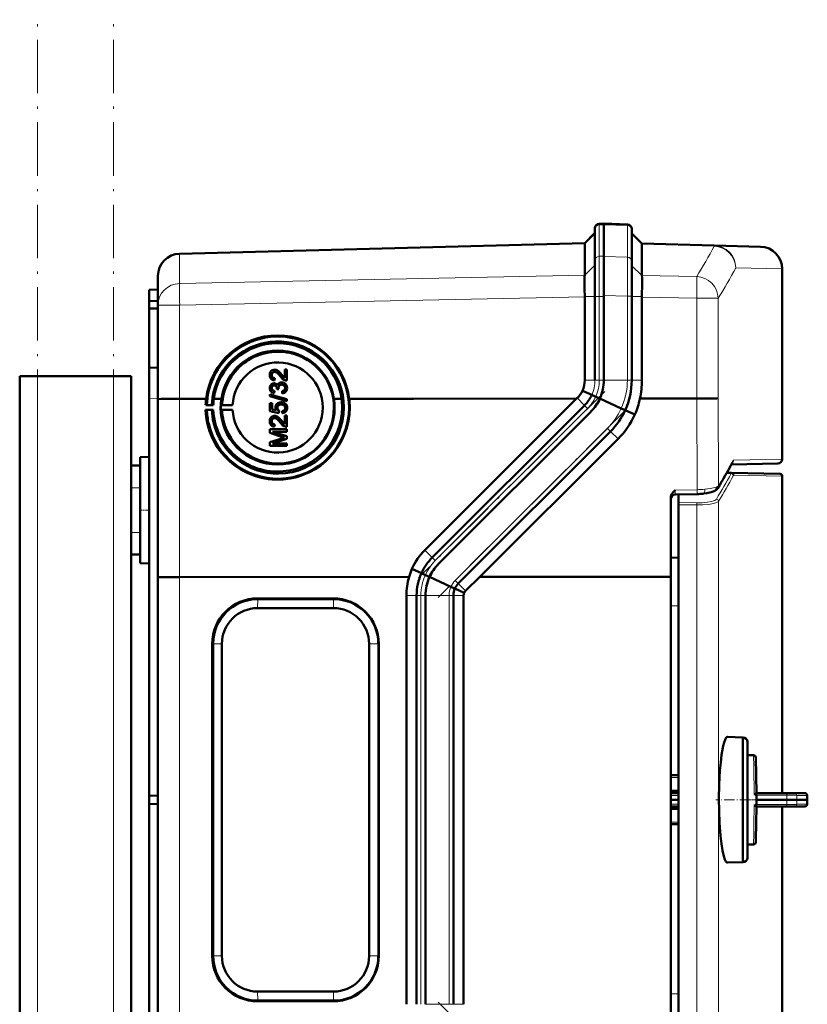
# Model space of a CAD drawing. Extents: x -1976 to 2357, y -1844 to 653.
# Tile 49 of 56: x 597 to 773, y 313 to 534. Entities that reach past the tile are written whole.
import ezdxf

# ---------------------------------------------------------------- set-up
doc = ezdxf.new("R2010")
doc.units = 0
doc.linetypes.add('DASHDOT', pattern=[18.5, 12, -3, 0.5, -3])

msp = doc.modelspace()

# ---------------------------------------------------------------- linework, layer by layer
at = {"color": 7, "linetype": 'DASHDOT', "lineweight": 18}
for p, q in [((600.57, -426.38), (600.57, 533.62)), ((617.57, -426.38), (617.57, 533.62)), ((727.75, 450.22), (685.96, 408.43)), ((732.17, 445.8), (690.38, 404.01)), ((732.17, 271.43), (690.38, 313.22))]:
    msp.add_line(p, q, dxfattribs=at)
at = {"color": 7, "lineweight": 50}
for p, q in [((725.57, 486.83), (725.57, 486.62)), ((725.57, 486.62), (725.57, 479.56)), ((727.57, 487.87), (726.53, 487.83)), ((727.56, 487.87), (727.56, 487.63)), ((732.85, 487.68), (727.56, 487.87)), ((727.56, 487.63), (727.56, 480.53)), ((727.57, 487.87), (727.57, 487.63)), ((727.57, 487.63), (727.57, 480.57)), ((733.81, 486.68), (733.81, 486.48)), ((733.81, 486.48), (733.81, 479.41)), ((723.27, 483.5), (725.57, 485.8)), ((736.1, 483.39), (733.81, 485.68)), ((632.43, 481.13), (723.27, 483.5)), ((723.27, 483.38), (723.27, 476.34)), ((736.1, 483.39), (752.3, 482.97)), ((736.1, 483.27), (736.1, 476.25)), ((736.1, 483.27), (736.1, 483.27)), ((752.3, 482.97), (762.69, 482.7)), ((725.57, 479.56), (725.57, 471.56)), ((727.56, 471.76), (727.56, 480.53)), ((727.57, 480.57), (727.57, 471.56)), ((733.81, 471.62), (733.81, 479.41)), ((767.56, 435.04), (767.56, 477.7)), ((627.57, 469.58), (627.57, 476.13)), ((723.26, 476.32), (723.25, 476.02)), ((723.26, 476.32), (723.27, 476.34)), ((625.57, 473.05), (627.57, 473.12)), ((625.57, 473.05), (625.57, 470.45)), ((723.24, 473.16), (723.26, 471.56)), ((625.57, 470.45), (627.57, 470.55)), ((625.57, 470.45), (625.57, 468.85)), ((723.27, 471.47), (723.26, 471.56)), ((723.27, 471.47), (723.27, 452.76)), ((725.57, 471.56), (725.57, 452.76)), ((727.56, 471.76), (727.56, 452.76)), ((727.57, 471.56), (727.57, 452.76)), ((733.81, 471.62), (733.81, 452.76)), ((736.1, 471.38), (736.1, 471.56)), ((736.1, 471.38), (736.1, 452.76)), ((625.57, 468.85), (625.57, 455.55)), ((625.57, 468.85), (627.57, 468.82)), ((627.57, 448.52), (627.57, 469.58)), ((625.57, 455.55), (627.57, 455.62)), ((625.57, 448.55), (625.57, 455.55)), ((654.09, 455.06), (654.09, 455.06)), ((655.99, 453.29), (655.99, 455.17)), ((655.99, 455.17), (656.48, 455.17)), ((656.48, 455.17), (656.48, 452.65)), ((656.48, 455.17), (656.49, 455.17)), ((656.49, 455.17), (656.49, 452.65)), ((596.57, -132.23), (596.57, 453.62)), ((600.57, 453.62), (596.57, 453.62)), ((617.57, 453.62), (600.57, 453.62)), ((621.57, 453.62), (617.57, 453.62)), ((621.57, 433.62), (621.57, 453.62)), ((653.08, 453.93), (653.09, 453.92)), ((653.37, 452.77), (653.38, 452.77)), ((653.7, 454.63), (653.71, 454.63)), ((653.77, 453.2), (653.72, 452.7)), ((653.78, 453.19), (653.73, 452.7)), ((653.77, 453.2), (653.78, 453.19)), ((655.28, 454.05), (655.99, 453.29)), ((655.28, 454.05), (655.28, 454.05)), ((653.08, 450.98), (653.09, 450.98)), ((653.63, 451.57), (653.64, 451.56)), ((653.72, 452.7), (653.73, 452.7)), ((653.87, 452.02), (653.88, 452.02)), ((654.21, 450.77), (654.22, 450.84)), ((654.66, 450.72), (654.21, 450.77)), ((654.21, 450.77), (654.22, 450.77)), ((654.67, 450.72), (654.22, 450.77)), ((654.61, 451.04), (654.61, 451.04)), ((654.66, 450.72), (654.67, 450.72)), ((655.32, 451.76), (655.33, 451.76)), ((655.71, 452.2), (655.72, 452.2)), ((656.14, 452.71), (656.15, 452.7)), ((656.48, 452.65), (656.49, 452.65)), ((656.53, 450.99), (656.54, 450.99)), ((625.57, 448.55), (625.57, 359.55)), ((627.57, 408.53), (627.57, 448.52)), ((632.43, 448.58), (635.34, 448.58)), ((635.34, 448.6), (635.34, 448.58)), ((638.38, 448.6), (635.34, 448.6)), ((636, 448.58), (638.38, 448.59)), ((636, 448.58), (638.38, 448.58)), ((640.1, 448.6), (641.79, 448.6)), ((640.1, 448.59), (641.79, 448.59)), ((640.1, 448.58), (641.79, 448.58)), ((652.63, 449.55), (656.48, 448.47)), ((652.63, 449.15), (652.63, 449.55)), ((656.48, 448.06), (652.63, 449.15)), ((652.63, 449.15), (652.64, 449.14)), ((656.49, 448.06), (652.64, 449.14)), ((653.4, 449.89), (653.4, 449.89)), ((653.67, 450.33), (653.62, 449.84)), ((653.62, 449.84), (653.63, 449.83)), ((653.68, 450.33), (653.63, 449.84)), ((653.67, 450.33), (653.68, 450.33)), ((655.45, 449.79), (655.4, 450.28)), ((655.45, 449.79), (655.46, 449.79)), ((656.48, 448.47), (656.48, 448.06)), ((656.48, 448.47), (656.49, 448.47)), ((656.49, 448.47), (656.49, 448.06)), ((667.03, 448.6), (668.73, 448.6)), ((668.73, 448.6), (667.03, 448.6)), ((667.04, 448.58), (668.73, 448.58)), ((668.73, 448.6), (668.73, 448.6)), ((670.44, 448.6), (676.62, 448.6)), ((670.44, 448.6), (684.86, 448.6)), ((670.45, 448.58), (676.62, 448.58)), ((676.62, 448.58), (676.62, 448.6)), ((684.86, 448.6), (721.41, 448.61)), ((687.42, 414.62), (721.41, 448.61)), ((721.41, 448.61), (721.56, 448.76)), ((724.85, 449.44), (722.75, 450.4)), ((725.74, 449.05), (724.86, 449.44)), ((726.68, 448.62), (725.74, 449.04)), ((731.46, 446.43), (726.65, 448.62)), ((735.63, 448.62), (748.38, 448.62)), ((638.54, 447.16), (638.27, 447.13)), ((638.27, 447.13), (639.98, 447.13)), ((639.65, 447.15), (638.54, 447.16)), ((639.98, 447.13), (639.65, 447.15)), ((641.95, 447.15), (641.7, 447.13)), ((641.7, 447.13), (644.32, 447.13)), ((644.32, 447.13), (641.95, 447.15)), ((652.68, 447.62), (653.18, 447.62)), ((652.68, 445.79), (652.68, 447.62)), ((653.18, 447.62), (653.18, 446.19)), ((653.18, 447.62), (653.18, 447.61)), ((653.18, 447.61), (653.18, 446.19)), ((653.18, 446.19), (654.17, 446)), ((654.36, 446.55), (654.37, 446.54)), ((655.19, 447.32), (655.2, 447.32)), ((655.66, 447.74), (655.67, 447.73)), ((656.07, 447.52), (656.07, 447.52)), ((656.48, 448.06), (656.49, 448.06)), ((656.53, 446.54), (656.54, 446.54)), ((723.22, 447.1), (689.08, 412.96)), ((732.34, 446.03), (731.46, 446.43)), ((638.26, 446.12), (638.54, 446.06)), ((639.98, 446.12), (638.26, 446.12)), ((638.54, 446.06), (639.65, 446.08)), ((639.65, 446.08), (639.98, 446.12)), ((641.7, 446.13), (641.95, 446.07)), ((644.32, 446.13), (641.7, 446.13)), ((641.95, 446.07), (644.32, 446.13)), ((654.66, 445.39), (652.68, 445.79)), ((652.68, 445.79), (652.69, 445.79)), ((654.67, 445.39), (652.69, 445.79)), ((653.7, 444.26), (653.71, 444.25)), ((654.09, 444.69), (654.09, 444.68)), ((654.71, 445.89), (654.66, 445.39)), ((654.66, 445.39), (654.67, 445.39)), ((654.72, 445.88), (654.67, 445.39)), ((654.71, 445.89), (654.72, 445.88)), ((655.45, 445.34), (655.4, 445.84)), ((655.45, 445.34), (655.46, 445.34)), ((655.99, 442.92), (655.99, 444.8)), ((655.99, 444.8), (656.48, 444.8)), ((656.48, 444.8), (656.48, 442.28)), ((656.48, 444.8), (656.49, 444.8)), ((656.49, 444.8), (656.49, 442.28)), ((724.63, 445.69), (690.49, 411.55)), ((724.64, 445.69), (690.49, 411.55)), ((734.52, 445.04), (732.35, 446.03)), ((652.63, 441.74), (656.48, 441.74)), ((652.63, 440.93), (652.63, 441.74)), ((653.08, 443.55), (653.09, 443.55)), ((653.37, 442.4), (653.38, 442.4)), ((653.77, 442.82), (653.72, 442.33)), ((653.72, 442.33), (653.73, 442.33)), ((653.78, 442.82), (653.73, 442.33)), ((653.77, 442.82), (653.78, 442.82)), ((655.28, 443.68), (655.99, 442.92)), ((655.28, 443.68), (655.28, 443.68)), ((656.14, 442.33), (656.15, 442.33)), ((656.48, 442.28), (656.49, 442.28)), ((656.48, 441.74), (656.48, 441.2)), ((656.48, 441.74), (656.49, 441.74)), ((656.49, 441.74), (656.49, 441.19)), ((655.29, 440.08), (652.63, 440.93)), ((652.63, 440.93), (652.64, 440.93)), ((652.63, 438.85), (655.34, 439.71)), ((655.3, 440.07), (652.64, 440.93)), ((656.48, 441.2), (653.23, 441.19)), ((656.49, 441.19), (653.23, 441.19)), ((653.23, 441.19), (656.48, 440.17)), ((656.49, 439.6), (653.23, 438.57)), ((656.48, 439.6), (653.23, 438.58)), ((655.29, 440.08), (655.3, 440.07)), ((656.48, 441.2), (656.49, 441.19)), ((656.48, 440.17), (656.48, 439.6)), ((656.48, 440.17), (656.49, 440.17)), ((656.48, 439.6), (656.49, 439.6)), ((656.49, 440.17), (656.49, 439.6)), ((729.05, 441.27), (694.91, 407.13)), ((730.74, 439.58), (699.78, 408.62)), ((652.63, 438.03), (652.63, 438.85)), ((656.48, 438.03), (652.63, 438.03)), ((652.63, 438.03), (652.64, 438.03)), ((656.49, 438.03), (652.64, 438.03)), ((653.23, 438.58), (656.48, 438.58)), ((656.48, 438.58), (656.48, 438.03)), ((656.48, 438.58), (656.49, 438.58)), ((656.48, 438.03), (656.49, 438.03)), ((656.49, 438.58), (656.49, 438.03)), ((623.57, 435.51), (625.57, 435.56)), ((623.57, 435.51), (625.57, 435.56)), ((623.57, 411.72), (623.57, 435.51)), ((621.57, 433.62), (623.57, 433.62)), ((621.57, 428.62), (621.57, 433.62)), ((623.57, 428.62), (623.57, 433.62)), ((766.58, 434.04), (756.15, 433.85)), ((755.12, 431.96), (756.22, 431.94)), ((756.22, 431.94), (767.07, 431.75)), ((767.57, 431.25), (767.57, 360.13)), ((621.57, 428.62), (621.57, 418.62)), ((623.57, 428.62), (623.57, 418.62)), ((742.56, 408.64), (742.56, 426.35)), ((743.54, 427.09), (748.45, 427.21)), ((744.28, 427.11), (744.28, 425.32)), ((744.28, 424.83), (744.28, 425.32)), ((744.28, 424.83), (744.28, 292.42)), ((621.57, 413.62), (621.57, 418.62)), ((623.57, 413.62), (623.57, 418.62)), ((621.57, 303.62), (621.57, 413.62)), ((621.57, 413.62), (623.57, 413.62)), ((623.57, 411.72), (625.57, 411.67)), ((742.56, 412.94), (744.28, 412.95)), ((683.88, 408.61), (632.43, 408.6)), ((686.65, 409.45), (684.51, 410.42)), ((687.53, 409.05), (686.65, 409.45)), ((688.47, 408.62), (687.53, 409.05)), ((693.26, 406.43), (688.45, 408.62)), ((699.78, 408.62), (696.54, 405.5)), ((742.56, 408.64), (699.78, 408.62)), ((742.56, 308.6), (742.56, 408.64)), ((627.57, 308.7), (627.57, 408.53)), ((694.14, 406.03), (693.26, 406.43)), ((683.27, 312.76), (683.27, 404.47)), ((685.57, 404.47), (685.57, 312.76)), ((687.56, 312.76), (687.56, 404.47)), ((687.57, 404.47), (687.57, 312.76)), ((693.81, 312.76), (693.81, 404.47)), ((696.23, 405.08), (694.14, 406.03)), ((696.1, 404.47), (696.1, 312.76)), ((649.9, 403.8), (666.9, 403.8)), ((666.96, 403.65), (649.97, 403.65)), ((649.92, 401.63), (666.91, 401.63)), ((639.72, 323.62), (639.72, 393.62)), ((639.94, 323.62), (639.94, 393.62)), ((641.91, 393.62), (641.91, 323.62)), ((674.92, 393.62), (674.92, 323.62)), ((676.99, 323.62), (676.99, 393.62)), ((677.08, 393.62), (677.08, 323.62)), ((755.29, 372.72), (758.74, 372.63)), ((758.74, 368.66), (758.74, 372.63)), ((759.74, 371.63), (759.74, 345.63)), ((759.74, 368.63), (759.74, 371.63)), ((758.74, 344.63), (758.74, 368.66)), ((761.13, 368.63), (759.74, 368.63)), ((761.76, 360.13), (761.63, 368.13)), ((744.28, 364.13), (742.56, 364.13)), ((744.28, 360.63), (742.56, 360.63)), ((742.56, 360.13), (744.28, 360.13)), ((761.57, 359.99), (761.69, 360.08)), ((768.52, 360.13), (761.76, 360.13)), ((768.52, 360.13), (770.31, 360.13)), ((772.62, 360.13), (770.31, 360.13)), ((625.57, 359.55), (627.57, 359.62)), ((625.57, 357.69), (625.57, 359.55)), ((744.28, 358.63), (742.56, 358.63)), ((761.79, 359.68), (761.77, 358.63)), ((768.57, 358.63), (761.77, 358.63)), ((761.79, 357.57), (761.77, 358.63)), ((770.81, 358.63), (768.57, 358.63)), ((770.81, 358.63), (773.15, 358.63)), ((773.18, 358.63), (773.15, 358.63)), ((625.57, 268.68), (625.57, 357.69)), ((625.57, 357.69), (627.57, 357.62)), ((742.56, 357.13), (744.28, 357.13)), ((744.28, 356.62), (742.56, 356.62)), ((761.76, 357.13), (761.64, 349.71)), ((768.52, 357.13), (761.76, 357.13)), ((767.57, 357.13), (767.57, 286)), ((768.52, 357.13), (770.31, 357.13)), ((772.62, 357.13), (770.31, 357.13)), ((772.62, 357.13), (772.65, 357.13)), ((744.28, 353.13), (742.56, 353.13)), ((761.64, 349.71), (761.63, 349.12)), ((759.74, 348.63), (761.13, 348.63)), ((759.74, 345.63), (759.74, 348.63)), ((755.25, 344.54), (755.29, 344.54)), ((758.74, 344.63), (755.29, 344.54)), ((666.91, 315.61), (649.92, 315.61)), ((666.9, 313.43), (649.9, 313.43)), ((649.97, 313.58), (666.96, 313.58))]:
    msp.add_line(p, q, dxfattribs=at)
at = {"color": 7, "lineweight": 18}
for p, q in [((726.53, 487.83), (726.53, 487.59)), ((726.53, 487.59), (727.57, 487.63)), ((726.53, 487.59), (726.53, 480.54)), ((732.85, 487.45), (727.56, 487.63)), ((732.85, 487.68), (732.85, 487.45)), ((732.85, 487.45), (732.85, 480.38)), ((723.27, 483.38), (725.57, 485.62)), ((736.1, 483.27), (733.81, 485.5)), ((723.27, 483.38), (632.43, 481)), ((752.3, 482.84), (736.1, 483.27)), ((632.43, 481.13), (632.43, 481)), ((632.43, 474.45), (632.43, 481)), ((727.57, 480.57), (726.53, 480.54)), ((726.53, 480.54), (726.53, 471.56)), ((727.56, 480.53), (732.85, 480.38)), ((723.26, 476.32), (725.57, 478.56)), ((736.1, 476.21), (733.81, 478.44)), ((767.56, 477.7), (757.14, 477.97)), ((632.43, 474.45), (723.27, 476.34)), ((736.1, 476.25), (748.38, 476)), ((723.27, 471.47), (632.43, 469.58)), ((723.26, 471.56), (725.57, 471.56)), ((725.57, 471.56), (726.53, 471.56)), ((726.53, 471.56), (726.53, 452.76)), ((726.53, 471.56), (727.57, 471.56)), ((732.85, 471.62), (727.56, 471.76)), ((732.85, 471.62), (732.85, 452.76)), ((732.85, 471.62), (733.81, 471.62)), ((736.1, 471.56), (733.81, 471.56)), ((748.38, 471.13), (736.1, 471.38)), ((748.38, 448.62), (748.38, 471.13)), ((753.2, 471.13), (748.38, 471.13)), ((753.2, 471.13), (753.2, 448.69)), ((632.43, 469.58), (627.57, 469.58)), ((632.43, 448.58), (632.43, 469.58)), ((600.57, -132.23), (600.57, 453.62)), ((617.57, -132.23), (617.57, 453.62)), ((725.57, 452.76), (723.27, 452.76)), ((725.57, 452.76), (726.53, 452.76)), ((726.53, 452.76), (727.57, 452.76)), ((732.85, 452.76), (727.56, 452.76)), ((732.85, 452.76), (733.81, 452.76)), ((736.1, 452.76), (733.81, 452.76)), ((627.57, 448.62), (625.57, 448.55)), ((632.43, 408.6), (632.43, 448.58)), ((723.22, 447.1), (721.56, 448.76)), ((724.85, 449.44), (724.85, 449.44)), ((748.45, 428.18), (748.38, 448.62)), ((753.2, 448.69), (753.27, 429.07)), ((723.9, 446.42), (689.76, 412.28)), ((723.22, 447.1), (723.9, 446.42)), ((732.35, 446.03), (732.34, 446.03)), ((728.37, 441.95), (694.23, 407.81)), ((728.37, 441.95), (729.05, 441.27)), ((730.74, 439.58), (729.05, 441.27)), ((756.63, 434.85), (767.56, 435.04)), ((756.09, 431.81), (755.05, 431.83)), ((767.57, 431.25), (756.71, 431.44)), ((621.57, 428.62), (623.57, 428.62)), ((743.54, 428.07), (748.45, 428.18)), ((744.28, 425.32), (748.41, 425.26)), ((748.41, 424.77), (744.28, 424.83)), ((748.41, 292.48), (748.41, 424.77)), ((753.27, 425.59), (753.27, 291.66)), ((621.57, 418.62), (623.57, 418.62)), ((689.08, 412.96), (687.42, 414.62)), ((689.08, 412.96), (689.76, 412.28)), ((632.43, 308.64), (632.43, 408.6)), ((686.65, 409.45), (686.65, 409.45)), ((694.23, 407.81), (694.91, 407.13)), ((696.54, 405.5), (694.91, 407.13)), ((685.57, 404.47), (683.27, 404.47)), ((685.57, 404.47), (686.53, 404.47)), ((686.53, 404.47), (686.53, 312.76)), ((687.57, 404.47), (686.53, 404.47)), ((692.85, 404.47), (687.56, 404.47)), ((692.85, 312.76), (692.85, 404.47)), ((692.85, 404.47), (693.81, 404.47)), ((696.1, 404.47), (693.81, 404.47)), ((694.14, 406.03), (694.14, 406.03)), ((649.97, 403.65), (649.9, 403.8)), ((649.92, 401.63), (649.97, 403.65)), ((666.96, 403.65), (666.9, 403.8)), ((666.96, 403.65), (666.91, 401.63)), ((744.28, 402.15), (742.56, 402.14)), ((639.94, 393.62), (639.72, 393.62)), ((639.94, 393.62), (641.91, 393.62)), ((676.99, 393.62), (674.92, 393.62)), ((677.08, 393.62), (676.99, 393.62)), ((761.17, 366.13), (761.13, 368.63)), ((761.21, 363.31), (761.17, 366.13)), ((742.56, 363.63), (744.28, 363.63)), ((761.23, 362.49), (761.21, 363.31)), ((761.25, 360.77), (761.23, 362.49)), ((761.26, 360.33), (761.25, 360.77)), ((761.27, 359.88), (761.26, 360.33)), ((742.56, 359.63), (744.28, 359.63)), ((768.57, 359.69), (761.78, 359.68)), ((770.81, 359.63), (773.12, 359.63)), ((742.56, 357.62), (744.28, 357.62)), ((761.25, 356.48), (761.21, 353.94)), ((761.26, 356.92), (761.25, 356.48)), ((761.27, 357.37), (761.26, 356.92)), ((768.57, 357.56), (761.78, 357.57)), ((770.81, 357.62), (773.12, 357.62)), ((742.56, 353.62), (744.28, 353.62)), ((761.21, 353.94), (761.17, 351.12)), ((761.17, 351.12), (761.13, 348.63)), ((639.94, 323.62), (639.72, 323.62)), ((641.91, 323.62), (639.94, 323.62)), ((676.99, 323.62), (674.92, 323.62)), ((676.99, 323.62), (677.08, 323.62)), ((649.97, 313.58), (649.92, 315.61)), ((666.91, 315.61), (666.96, 313.58)), ((742.56, 315.11), (744.28, 315.1)), ((649.97, 313.58), (649.9, 313.43)), ((666.96, 313.58), (666.9, 313.43)), ((692.85, 312.76), (687.56, 312.76)), ((692.85, 312.76), (693.81, 312.76)), ((696.1, 312.76), (693.81, 312.76))]:
    msp.add_line(p, q, dxfattribs=at)
at = {"color": 7, "linetype": 'DASHDOT', "lineweight": 18, "ltscale": 0.060001}
for p, q in [((621.37, 428.62), (623.77, 428.62)), ((623.37, 423.62), (625.77, 423.62)), ((621.37, 418.62), (623.77, 418.62))]:
    msp.add_line(p, q, dxfattribs=at)
at = {"color": 7, "linetype": 'DASHDOT', "lineweight": 18, "ltscale": 0.192111}
msp.add_line((760.38, 358.63), (752.7, 358.63), dxfattribs=at)
at = {"color": 7, "linetype": 'DASHDOT', "lineweight": 18, "ltscale": 0.061557}
msp.add_line((759.54, 358.63), (762, 358.63), dxfattribs=at)
at = {"color": 7, "linetype": 'DASHDOT', "lineweight": 18, "ltscale": 0.204493}
for p, q in [((769.25, 358.76), (761.07, 358.61)), ((769.25, 358.49), (761.07, 358.64))]:
    msp.add_line(p, q, dxfattribs=at)
at = {"color": 7, "lineweight": 18}
for points in [[(732.85, 480.38), (732.86, 477.26), (732.85, 471.62)], [(750.17, 428.28), (751.4, 428.43), (752.16, 428.58), (752.74, 428.75)], [(752.74, 428.75), (753.08, 428.91), (753.27, 429.07)], [(743.54, 428.07), (743.53, 427.19), (743.53, 427.11), (743.54, 427.1), (743.54, 427.1), (743.54, 427.09)], [(748.41, 425.26), (749.63, 425.28), (750.8, 425.39), (751.76, 425.57), (752.14, 425.68), (752.44, 425.8), (752.66, 425.94), (752.78, 426.08)], [(753.27, 425.59), (753.16, 425.47), (752.98, 425.36), (752.62, 425.21), (752.16, 425.09), (751.04, 424.9), (749.75, 424.79), (748.41, 424.77)], [(689.76, 412.28), (689.23, 411.71), (688.74, 411.1), (688.3, 410.46), (687.89, 409.77), (687.53, 409.05)], [(768.57, 359.69), (768.55, 360.05), (768.53, 360.11), (768.53, 360.12), (768.53, 360.12), (768.52, 360.13), (768.52, 360.13)], [(768.57, 359.69), (770.05, 359.67), (770.63, 359.65), (770.81, 359.63)], [(768.57, 357.56), (768.55, 357.2), (768.53, 357.14), (768.53, 357.13), (768.53, 357.13), (768.52, 357.13), (768.52, 357.13)], [(770.04, 357.58), (770.77, 357.61), (770.81, 357.62)]]:
    msp.add_lwpolyline(points, dxfattribs=at)
at = {"color": 7, "lineweight": 50}
for points in [[(736.1, 471.56), (736.17, 474.54), (736.14, 475.76), (736.1, 476.21)], [(669.26, 446.62), (669.19, 448.03), (668.99, 449.42), (668.7, 450.63), (668.32, 451.82), (667.95, 452.69), (667.39, 453.82), (666.65, 455.01), (665.92, 455.98), (665.38, 456.61), (664.44, 457.55), (663.44, 458.38), (662.26, 459.2), (661.32, 459.73), (660.16, 460.28), (658.84, 460.76), (657.48, 461.11), (656.57, 461.27), (655.24, 461.4), (653.9, 461.41), (652.81, 461.33), (651.51, 461.13), (650.57, 460.91), (649.66, 460.63), (649.06, 460.41), (648.41, 460.14), (647.27, 459.57), (646.79, 459.29), (645.58, 458.47), (644.46, 457.54), (643.56, 456.64), (642.74, 455.67), (642.19, 454.91), (641.47, 453.73), (640.85, 452.48), (640.4, 451.3), (640.06, 450.1), (639.82, 448.86), (639.71, 448), (639.65, 447.15)], [(652.63, 453.94), (652.67, 454.29), (652.8, 454.63), (652.97, 454.84), (653.19, 455), (653.53, 455.11), (653.7, 455.12)], [(654.09, 455.06), (654.33, 454.95), (654.59, 454.77), (655, 454.37), (655.28, 454.05)], [(654.09, 455.06), (654.37, 454.92), (654.74, 454.63), (655.07, 454.29), (655.28, 454.05)], [(653.37, 452.77), (653.11, 452.9), (652.89, 453.1), (652.74, 453.36), (652.67, 453.57), (652.63, 453.94)], [(653.7, 454.63), (653.49, 454.59), (653.31, 454.49), (653.18, 454.33), (653.1, 454.13), (653.08, 453.93)], [(653.08, 453.93), (653.14, 453.58), (653.23, 453.43), (653.36, 453.31), (653.52, 453.23)], [(653.71, 454.63), (653.5, 454.59), (653.36, 454.51), (653.22, 454.38), (653.14, 454.23), (653.09, 453.92)], [(653.09, 453.92), (653.11, 453.7), (653.17, 453.53), (653.34, 453.33), (653.53, 453.23)], [(655.04, 453.59), (654.75, 453.94), (654.43, 454.26), (654.2, 454.45), (653.93, 454.59)], [(656.14, 452.71), (655.88, 452.82), (655.53, 453.07), (655.04, 453.59)], [(655.28, 454.05), (655.68, 453.57), (655.99, 453.29)], [(652.63, 450.96), (652.67, 451.29), (652.8, 451.59), (653.01, 451.84), (653.3, 452.01), (653.61, 452.06)], [(653.4, 449.89), (653.14, 450.01), (652.92, 450.19), (652.79, 450.36), (652.7, 450.55), (652.64, 450.83), (652.63, 450.96)], [(653.63, 451.57), (653.45, 451.54), (653.29, 451.46), (653.13, 451.24), (653.08, 450.98)], [(653.08, 450.98), (653.12, 450.74), (653.19, 450.6), (653.3, 450.48), (653.52, 450.37)], [(653.64, 451.56), (653.46, 451.54), (653.25, 451.4), (653.12, 451.19), (653.09, 450.98)], [(653.09, 450.98), (653.11, 450.79), (653.18, 450.62), (653.31, 450.48), (653.53, 450.37)], [(654.22, 450.84), (654.19, 451.1), (654.13, 451.25), (654.03, 451.4), (653.83, 451.54)], [(653.87, 452.02), (654.03, 451.94), (654.17, 451.83), (654.38, 451.54)], [(653.88, 452.02), (654.16, 451.85), (654.29, 451.7), (654.38, 451.54)], [(654.38, 451.54), (654.46, 451.78), (654.62, 451.99), (654.83, 452.15), (655.07, 452.23), (655.33, 452.26)], [(655.33, 451.76), (655.1, 451.73), (654.93, 451.65), (654.73, 451.46), (654.62, 451.18), (654.61, 451.04)], [(655.32, 451.76), (655.1, 451.73), (654.89, 451.63), (654.81, 451.56), (654.67, 451.37), (654.61, 451.15), (654.61, 451.04)], [(655.4, 450.28), (655.61, 450.34), (655.81, 450.44), (656.03, 450.69), (656.09, 451.01)], [(656.53, 450.99), (656.49, 450.63), (656.34, 450.31), (656.1, 450.04), (655.95, 449.94), (655.62, 449.82), (655.45, 449.79)], [(656.54, 450.99), (656.5, 450.64), (656.41, 450.41), (656.27, 450.19), (656, 449.96), (655.66, 449.82), (655.46, 449.79)], [(656.09, 451.01), (656.07, 451.19), (656.01, 451.37), (655.9, 451.52), (655.68, 451.69), (655.6, 451.72)], [(655.71, 452.2), (655.93, 452.1), (656.12, 451.96), (656.32, 451.73), (656.43, 451.52), (656.5, 451.29), (656.53, 450.99)], [(655.72, 452.2), (655.95, 452.09), (656.16, 451.93), (656.32, 451.73), (656.49, 451.37), (656.54, 450.99)], [(627.57, 448.52), (627.57, 448.52), (627.57, 448.52), (627.57, 448.52), (627.64, 448.53), (628.2, 448.55), (629.36, 448.57), (632.43, 448.58)], [(750.09, 448.63), (752.84, 448.67), (753.2, 448.69)], [(653.92, 446.68), (653.98, 447.05), (654.17, 447.38), (654.45, 447.63), (654.8, 447.77), (655.16, 447.81)], [(654.17, 446), (654.02, 446.25), (653.93, 446.53), (653.92, 446.68)], [(655.19, 447.32), (654.94, 447.29), (654.81, 447.26), (654.59, 447.13), (654.5, 447.03), (654.39, 446.8), (654.36, 446.55)], [(654.36, 446.55), (654.41, 446.24), (654.53, 446.04), (654.71, 445.89)], [(655.2, 447.32), (654.95, 447.29), (654.68, 447.19), (654.48, 446.99), (654.4, 446.8), (654.37, 446.54)], [(654.37, 446.54), (654.38, 446.39), (654.49, 446.1), (654.72, 445.88)], [(655.4, 445.84), (655.61, 445.89), (655.81, 445.98), (655.9, 446.05), (656.06, 446.33), (656.09, 446.54)], [(656.53, 446.54), (656.52, 446.36), (656.43, 446.01), (656.35, 445.86), (656.11, 445.59), (655.79, 445.42), (655.45, 445.34)], [(656.54, 446.54), (656.5, 446.18), (656.35, 445.84), (656.08, 445.56), (655.85, 445.44), (655.46, 445.34)], [(656.09, 446.54), (656.04, 446.83), (655.96, 446.99), (655.82, 447.13), (655.57, 447.26)], [(656.07, 447.52), (656.24, 447.37), (656.38, 447.19), (656.47, 446.98), (656.53, 446.76), (656.54, 446.54)], [(656.07, 447.52), (656.31, 447.28), (656.42, 447.09), (656.5, 446.87), (656.53, 446.54)], [(652.63, 443.57), (652.67, 443.92), (652.8, 444.25), (652.97, 444.46), (653.19, 444.63), (653.53, 444.74), (653.7, 444.75)], [(653.7, 444.26), (653.49, 444.22), (653.31, 444.12), (653.18, 443.95), (653.1, 443.76), (653.08, 443.55)], [(653.71, 444.25), (653.5, 444.22), (653.36, 444.14), (653.22, 444.01), (653.14, 443.86), (653.09, 443.55)], [(655.04, 443.22), (654.75, 443.56), (654.43, 443.89), (654.2, 444.08), (653.93, 444.22)], [(654.09, 444.69), (654.37, 444.55), (654.74, 444.26), (655.07, 443.92), (655.28, 443.68)], [(654.09, 444.68), (654.33, 444.58), (654.59, 444.4), (655, 444), (655.28, 443.68)], [(653.37, 442.4), (653.11, 442.53), (652.89, 442.73), (652.74, 442.99), (652.67, 443.2), (652.63, 443.57)], [(653.08, 443.55), (653.14, 443.21), (653.23, 443.06), (653.36, 442.94), (653.52, 442.86)], [(653.09, 443.55), (653.11, 443.33), (653.17, 443.16), (653.34, 442.96), (653.53, 442.86)], [(656.14, 442.33), (655.88, 442.45), (655.53, 442.7), (655.04, 443.22)], [(655.28, 443.68), (655.68, 443.2), (655.99, 442.92)], [(753.14, 428.55), (752.86, 428.22), (752.46, 427.94), (752.27, 427.85)], [(742.56, 426.35), (742.59, 426.65), (742.69, 426.95), (742.83, 427.23), (743.18, 427.7), (743.54, 428.07)], [(752.27, 427.85), (751.6, 427.61), (750.63, 427.4), (749.92, 427.31)], [(690.49, 411.55), (690.01, 411.03), (689.57, 410.48), (689.17, 409.9), (688.8, 409.27), (688.47, 408.62)], [(627.57, 408.53), (627.57, 408.53), (627.57, 408.53), (627.57, 408.54), (627.64, 408.54), (628.2, 408.56), (629.36, 408.58), (632.43, 408.6)], [(755.29, 372.72), (755.12, 372.67), (755.02, 372.58), (754.83, 372.3), (754.74, 372.11), (754.52, 371.49), (754.33, 370.75), (754.15, 369.91), (753.97, 368.75)], [(753.97, 368.75), (753.76, 367.03), (753.6, 365.17), (753.43, 362.08), (753.37, 358.83)], [(753.37, 358.83), (753.41, 356.14), (753.51, 353.48), (753.73, 350.52), (753.93, 348.79)], [(761.27, 359.88), (761.54, 359.82), (761.67, 359.78), (761.75, 359.73), (761.78, 359.7), (761.78, 359.68)], [(761.27, 357.37), (761.54, 357.43), (761.67, 357.47), (761.75, 357.52), (761.78, 357.55), (761.78, 357.57)], [(761.27, 357.37), (761.38, 357.36), (761.52, 357.29), (761.69, 357.17)], [(753.93, 348.79), (754.17, 347.24), (754.54, 345.68)], [(754.54, 345.68), (754.71, 345.22), (754.82, 344.97), (754.95, 344.76), (755.09, 344.61), (755.24, 344.54), (755.25, 344.54)]]:
    msp.add_lwpolyline(points, dxfattribs=at)
for centre, radius, start, end in [((726.57, 486.83), 1, 92, 180), ((732.81, 486.68), 1, 0, 88), ((762.56, 477.7), 5, 0, 88.5), ((632.57, 476.13), 5, 91.5, 180), ((654.41, 446.65), 16.15, 6.9564, 173.0436), ((654.48, 446.61), 15.94, 359.9991, 133.5258), ((654.41, 446.6), 14.45, 7.965, 172.0349), ((654.41, 446.64), 12.77, 8.8275, 171.1724), ((654.48, 446.6), 15.96, 133.5177, 178.0139), ((654.49, 446.6), 12.55, 77.6984, 177.5213), ((654.48, 446.61), 12.54, 0.013, 77.6766), ((653.7, 453.9), 1.22, 71.416, 89.9785), ((653.85, 454.23), 1.53, 252.0665, 265.2731), ((653.85, 454.23), 1.53, 252.0738, 265.2685), ((653.76, 454), 0.804, 252.5173, 270.6985), ((653.7, 453.92), 0.712, 71.1045, 89.7698), ((653.71, 453.92), 0.709, 71.4625, 89.7956), ((717.58, 452.76), 5.69, 335.4939, 0.0252), ((717.68, 452.76), 9.88, 335.2248, 0.0026), ((717.44, 452.76), 10.12, 335.8313, 359.9948), ((717.62, 452.76), 16.19, 335.437, 0.0015), ((717.56, 452.76), 18.54, 347.0991, 0.0004), ((653.62, 451.25), 0.815, 72.179, 90.3814), ((653.64, 450.94), 0.625, 72.329, 90.8793), ((653.65, 450.93), 0.634, 73.0345, 90.7871), ((655.85, 451.08), 1.24, 181.999, 197.0346), ((655.85, 451.09), 1.24, 182.0274, 197.0138), ((655.33, 450.91), 0.86, 71.8999, 90.5102), ((655.34, 451.07), 1.19, 71.6978, 90.7047), ((655.34, 450.9), 0.859, 72.0728, 90.5088), ((656.46, 453.63), 0.972, 251.216, 271.7364), ((656.46, 453.62), 0.973, 251.2257, 271.7309), ((654.42, 446.59), 16.17, 172.9148, 178.0694), ((654.42, 446.68), 14.45, 172.4425, 178.2107), ((654.42, 446.6), 12.79, 171.0625, 179.8847), ((653.93, 451.56), 1.75, 252.2239, 259.8155), ((653.95, 451.59), 1.79, 252.3357, 259.7452), ((653.82, 451.32), 0.998, 252.3354, 261.3286), ((654.4, 446.62), 12.79, 0.0635, 8.8594), ((654.41, 446.7), 14.45, 359.7065, 7.4796), ((654.4, 446.61), 16.17, 0.0626, 7.0057), ((717.56, 452.92), 5.78, 313.9422, 334.1191), ((717.5, 452.82), 8.09, 315.0122, 335.3255), ((717.69, 452.64), 9.82, 314.9833, 335.8458), ((717.43, 452.89), 10.18, 315.022, 335.211), ((717.59, 452.25), 18.4, 336.9429, 348.6327), ((747.64, 800.47), 351.85, 270.1202, 270.3992), ((654.4, 446.6), 12.77, 179.8723, 270.0038), ((654.4, 446.62), 12.79, 270.0139, 0.0575), ((654.45, 446.61), 14.81, 270.9979, 359.999), ((654.47, 446.61), 15.95, 270.964, 0.0057), ((654.48, 446.6), 12.55, 271.1756, 0.0047), ((655.18, 446.27), 1.55, 71.9099, 90.5756), ((655.21, 446.11), 1.21, 72.5659, 90.8378), ((655.22, 446.11), 1.21, 72.864, 90.8167), ((654.4, 446.61), 16.17, 274.3928, 0.0565), ((654.4, 446.71), 14.45, 274.9142, 359.688), ((655.24, 446.46), 1.35, 51.9924, 71.6896), ((655.24, 446.45), 1.35, 51.999, 71.6506), ((654.4, 446.59), 16.14, 181.6629, 274.3889), ((654.45, 446.61), 14.8, 182.0365, 193.1576), ((654.4, 446.68), 14.43, 182.2328, 274.9104), ((654.49, 446.6), 12.55, 182.4194, 193.5066), ((653.7, 443.53), 1.22, 71.416, 89.9785), ((653.7, 443.55), 0.712, 71.1045, 89.7698), ((653.71, 443.55), 0.709, 71.4625, 89.7956), ((717.62, 452.7), 16.16, 314.9955, 335.6224), ((717.54, 452.77), 18.66, 315.0077, 335.5133), ((654.47, 446.6), 15.94, 193.0735, 270.9484), ((654.45, 446.61), 14.8, 193.1459, 270.9829), ((654.48, 446.6), 12.54, 193.4987, 271.1604), ((653.85, 443.86), 1.53, 252.0665, 265.2731), ((653.85, 443.86), 1.53, 252.0738, 265.2685), ((653.76, 443.63), 0.804, 252.5173, 270.6985), ((656.46, 443.25), 0.972, 251.216, 271.7364), ((656.46, 443.25), 0.973, 251.2257, 271.7309), ((663.9, 466.82), 28.1, 252.1564, 253.4621), ((664.1, 467.44), 28.74, 252.1717, 253.448), ((665.01, 409.27), 31.94, 106.5752, 107.6363), ((650.21, 490.63), 120.2, 328.9047, 332.0096), ((652.68, 489.27), 117.38, 330.7734, 331.828), ((766.56, 435.04), 1, 270.9993, 360), ((767.07, 431.25), 0.5, 0.0001, 89.0014), ((743.56, 426.09), 1, 91.3563, 180.0007), ((748.07, 444.4), 17.2, 271.2704, 276.1564), ((697.57, 404.47), 14.36, 134.9989, 155.5165), ((697.5, 404.54), 11.91, 135.0034, 155.6664), ((697.68, 404.35), 10.17, 134.9943, 155.212), ((697.57, 404.47), 14.3, 163.1695, 179.9984), ((697.54, 404.87), 14.16, 156.9444, 164.6731), ((697.5, 404.48), 11.93, 155.3876, 180.0088), ((697.69, 404.47), 10.13, 155.8478, 179.9837), ((697.43, 404.48), 9.87, 155.2023, 180.0177), ((697.62, 404.42), 3.83, 134.9848, 155.1319), ((697.63, 404.47), 3.82, 155.9472, 179.9755), ((697.55, 404.48), 1.45, 155.3414, 180.0673), ((697.55, 404.44), 1.47, 133.9021, 154.2563), ((758.74, 371.63), 1, 360, 90), ((761.13, 368.12), 0.501, 1.1003, 89.9459), ((761.86, 359.89), 0.26, 113.2826, 131.8746), ((772.65, 359.62), 0.501, 2.5521, 92.93), ((761.31, 360.16), 0.274, 261.2069, 294.5434), ((761.04, 360.7), 0.884, 296.1751, 306.8175), ((728.83, 357.75), 44.36, 1.133, 2.4532), ((728.83, 359.5), 44.36, 357.5467, 358.867), ((761.86, 357.37), 0.264, 228.515, 246.7588), ((772.65, 357.63), 0.5, 270.0231, 357.5028), ((761.13, 349.13), 0.5, 269.9996, 358.9373), ((758.74, 345.63), 1, 270, 0)]:
    msp.add_arc(centre, radius, start, end, dxfattribs=at)
at = {"color": 7, "lineweight": 18}
for centre, radius, start, end in [((653.95, 534.71), 111.19, 328.1267, 332.1928), ((658.95, 529.93), 111.09, 328.0386, 332.1118), ((717.47, 452.76), 8.09, 335.8141, 359.9961), ((717.45, 452.76), 9.08, 335.8634, 359.9942), ((717.67, 452.76), 15.17, 335.3378, 0.0024), ((717.65, 452.76), 16.16, 335.393, 0.002), ((717.47, 452.85), 8.14, 315.0199, 335.2289), ((717.43, 452.89), 9.15, 315.0245, 335.1774), ((717.68, 452.64), 15.12, 314.9894, 335.7267), ((717.65, 452.67), 16.12, 314.9927, 335.6686), ((651.23, 490.65), 119.18, 328.8885, 331.9943), ((755.62, 434.84), 1, 310.857, 0.0707), ((755.52, 434.66), 0.942, 332.0923, 1.7093), ((656.04, 485.73), 113.66, 328.3428, 331.683), ((656.54, 485.25), 113.65, 328.334, 331.6749), ((756.07, 431.31), 0.509, 2.4645, 87.7315), ((756.21, 431.44), 0.498, 359.7444, 88.7602), ((752.33, 429.04), 0.94, 329.0127, 1.9615), ((748, 452.81), 24.62, 271.0677, 275.0699), ((752.76, 425.56), 0.511, 2.6449, 87.3992), ((697.48, 404.56), 11.87, 135.0063, 155.7303), ((697.46, 404.48), 11.9, 155.3223, 180.012), ((697.44, 404.48), 10.91, 155.2364, 180.0152), ((697.69, 404.47), 4.85, 156.1854, 179.957), ((697.67, 404.36), 4.87, 134.9795, 154.9053), ((697.64, 404.39), 3.87, 134.9802, 154.9373), ((697.66, 404.47), 3.85, 156.1536, 179.9582), ((770.31, 359.63), 0.496, 0.47, 89.4832), ((772.62, 359.63), 0.497, 0.5898, 89.5516), ((838.6, 359.12), 70.03, 179.5376, 180.4062), ((838.6, 358.13), 70.03, 179.5938, 180.4624), ((808.08, 359.24), 37.28, 179.3941, 180.9446), ((808.36, 358.01), 37.55, 179.0611, 180.6002), ((773.12, 359.69), 0.0509, 269.1547, 309.6196), ((731.55, 357.8), 41.61, 1.1399, 2.5296), ((731.55, 359.45), 41.61, 357.4704, 358.8601), ((768.56, 432.67), 75.11, 270.0022, 271.123), ((770.31, 357.62), 0.496, 270.5168, 359.53), ((772.62, 357.62), 0.497, 270.4484, 359.4102), ((773.12, 357.57), 0.0506, 50.0551, 90.8408)]:
    msp.add_arc(centre, radius, start, end, dxfattribs=at)
for centre, major_axis, ratio, start_param, end_param in [((726.57, 486.62), (-1, 0), 0.97437, 4.747296, 6.283185), ((732.81, 486.48), (-1, 0), 0.97437, 3.141593, 4.677482), ((752.17, 477.97), (-0.13, -5), 0.992889, 1.59679, 3.141593), ((752.17, 477.97), (0.13, 5), 0.002982, 6.056371, 6.280047), ((752.17, 477.97), (4.42, -2.33), 0.968463, 0.497949, 2.015969), ((632.57, 476.13), (5, 0), 0.97437, 1.596976, 3.141593), ((726.57, 479.56), (-1, 0), 0.97437, 4.747296, 6.283185), ((732.81, 479.41), (1, 0), 0.97437, 0, 1.53589), ((748.25, 471.13), (0.1, 5), 0.026171, 4.712934, 6.056293), ((748.25, 471.13), (4.25, -2.64), 0.966087, 0.571165, 2.084618), ((632.57, 469.58), (5, 0), 0.97437, 1.596976, 3.141593), ((632.57, 469.58), (-0.1, 5), 0.026171, 0.226893, 1.570251), ((756.69, 419.62), (0.07, -15.23), 0.077407, 3.142573, 3.284814), ((756.2, 426.9), (-0.02, -5.04), 0.109518, 3.140139, 3.36604), ((756.77, 419.91), (0.06, -11.53), 0.076768, 3.139791, 3.281396), ((751.85, 428.76), (0.411, -0.912), 0.863083, 6.282927, 7.473776), ((748.43, 428.21), (0.024, -1), 0.025555, 0.000082, 1.544), ((749.81, 428.3), (0.109, -0.994), 0.366722, 6.283183, 7.790699), ((748.4, 424.77), (-0.007, -0.5), 0.017451, 1.571039, 2.9147)]:
    msp.add_ellipse(centre, major_axis=major_axis, ratio=ratio, start_param=start_param, end_param=end_param, dxfattribs=at)
at = {"color": 7, "lineweight": 50}
for centre, major_axis, ratio, start_param, end_param in [((723.4, 478.51), (-0.13, 5), 0.002982, 0.002566, 0.226815), ((735.97, 478.4), (0.13, 5), 0.002982, 6.061466, 6.27809), ((723.4, 471.47), (0.1, -5), 0.026171, 3.569847, 4.039686), ((735.97, 471.38), (0.1, 5), 0.026171, 6.020704, 6.056293), ((723.4, 471.47), (0.1, -5), 0.026171, 4.039686, 4.366294), ((654.41, 446.63), (-3.2, -9.59), 0.999619, 1.892589, 4.984473), ((654.41, 446.63), (5.11, 15.33), 0.999619, 1.769783, 1.770866), ((654.41, 446.63), (-4.57, -13.71), 0.999619, 4.896843, 4.898057), ((654.41, 446.63), (4.04, 12.12), 0.999619, 1.737126, 1.738502), ((654.41, 446.63), (-4.04, -12.12), 0.999619, 2.046218, 2.04711), ((654.41, 446.63), (4.04, 12.12), 0.999619, 5.188702, 5.189186), ((654.41, 446.63), (-4.57, -13.71), 0.999619, 2.028257, 2.029083), ((654.41, 446.63), (5.11, 15.33), 0.999619, 5.155447, 5.15653), ((654.43, 446.62), (4.03, 12.08), 0.999619, 1.852679, 1.931219), ((654.41, 446.63), (-3.2, -9.59), 0.999619, 5.083433, 8.175545), ((654.48, 446.6), (3.97, 11.9), 0.999619, 5.03437, 5.034599), ((654.44, 446.62), (4.69, 14.07), 0.999619, 5.033887, 5.034181), ((654.47, 446.61), (5.04, 15.13), 0.999619, 5.034181, 5.034455), ((654.47, 446.61), (5.04, 15.13), 0.999619, 1.926831, 2.120926), ((649.9, 393.62), (0, -10.19), 0.999657, 3.141593, 4.712389), ((649.97, 393.62), (0, 10.03), 0.999657, 0, 1.570796), ((666.9, 393.62), (0, -10.19), 0.999657, 1.570796, 3.141593), ((666.96, 393.62), (0, 10.03), 0.999657, 4.712389, 6.283185), ((649.92, 393.62), (0, -8.01), 0.999657, 3.141593, 4.712389), ((666.91, 393.62), (0, -8.01), 0.999657, 1.570796, 3.141593), ((649.9, 323.62), (0, -10.19), 0.999657, 4.712389, 6.283185), ((649.97, 323.62), (0, 10.03), 0.999657, 1.570796, 3.141593), ((649.92, 323.62), (0, -8.01), 0.999657, 4.712389, 6.283185), ((666.9, 323.62), (0, -10.19), 0.999657, 0, 1.570796), ((666.91, 323.62), (0, -8.01), 0.999657, 0, 1.570796), ((666.96, 323.62), (0, 10.03), 0.999657, 3.141593, 4.712389)]:
    msp.add_ellipse(centre, major_axis=major_axis, ratio=ratio, start_param=start_param, end_param=end_param, dxfattribs=at)

doc.saveas('drawing.dxf')
